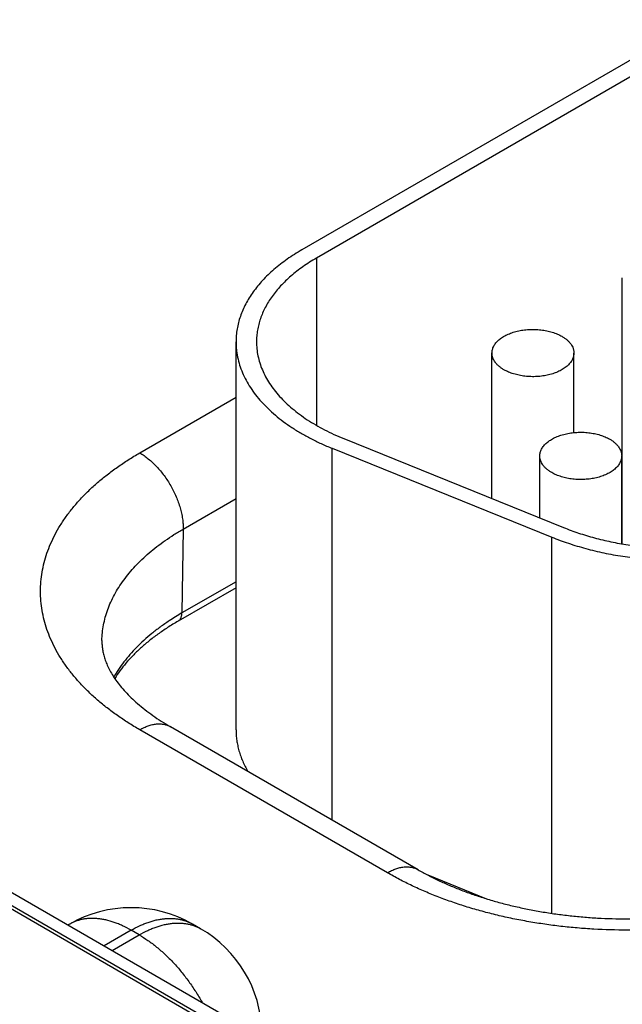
# Model space of a CAD drawing. Header units: inches. Extents: x 0 to 34, y 0 to 22.
# Tile 83 of 124: x 25.177 to 25.472, y 15.908 to 16.389. Entities that reach past the tile are written whole.
import ezdxf

# ---------------------------------------------------------------- set-up
doc = ezdxf.new("R2010")
doc.units = ezdxf.units.IN
doc.header["$LTSCALE"] = 1.87
doc.header["$MEASUREMENT"] = 0
doc.layers.get('0').update_dxf_attribs({"linetype": 'CONTINUOUS'})

msp = doc.modelspace()

# ---------------------------------------------------------------- linework, layer by layer
at = {"color": 7, "linetype": 'CONTINUOUS'}
for p, q in [((21.7109584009, 17.9558702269), (26.9422578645, 14.9353834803)), ((21.7204667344, 17.9568122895), (26.9517661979, 14.9363255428)), ((25.6448345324, 16.4670216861), (25.3153227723, 16.2767657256)), ((25.6519056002, 16.4629389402), (25.3223938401, 16.2726829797)), ((25.3223938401, 16.2726829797), (25.3223938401, 16.191042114)), ((25.4717459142, 16.1331687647), (25.4717459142, 16.2630920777)), ((25.2831045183, 16.0424344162), (25.2831045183, 16.2318555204)), ((25.4081063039, 16.1553044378), (25.4081063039, 16.2263473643)), ((25.4481063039, 16.1875115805), (25.4481063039, 16.2263473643)), ((25.236106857, 16.1775841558), (25.2831045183, 16.2047200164)), ((25.3357468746, 16.184558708), (25.4430476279, 16.141177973)), ((25.3300111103, 15.9983505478), (25.3300111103, 16.1798290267)), ((25.3300111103, 16.1798290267), (25.4373118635, 16.1364482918)), ((25.4314408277, 16.1458704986), (25.4314408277, 16.1761295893)), ((25.4714408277, 16.1332213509), (25.4714408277, 16.1761295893)), ((25.4717459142, 16.1694958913), (25.4714408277, 16.1693197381)), ((25.2573168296, 16.140416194), (25.2831045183, 16.1553056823)), ((25.2573168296, 16.140416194), (25.2566919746, 16.0994424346)), ((25.4373118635, 15.9528055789), (25.4373118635, 16.1364482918)), ((25.2831045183, 16.1146927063), (25.2566919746, 16.0994424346)), ((25.2831045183, 16.1117711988), (25.2548259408, 16.0954435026)), ((25.3570221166, 15.9726072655), (25.236106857, 16.0424222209)), ((25.3720228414, 15.9740935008), (25.2511075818, 16.0439084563)), ((25.1091920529, 15.9920102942), (25.5315722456, 15.7481337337)), ((25.3767075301, 15.9715289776), (25.4054385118, 15.9599132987)), ((25.2018771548, 15.9475297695), (25.2011495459, 15.9471096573)), ((25.2318786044, 15.9445572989), (25.21872434, 15.9369621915)), ((25.2358153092, 15.9422842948), (25.2318786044, 15.9445572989)), ((25.2618770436, 15.9475315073), (25.2618800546, 15.9475297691)), ((25.2658167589, 15.9452567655), (25.261880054, 15.9475297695)), ((25.2226610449, 15.9346891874), (25.2358153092, 15.9422842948))]:
    msp.add_line(p, q, dxfattribs=at)
for centre, radius, start, end in [((25.3183124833, 15.9926580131), 0.1232882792, 119.9873199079, 123.3746795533), ((25.2318786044, 15.8955690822), 0.06, 60.0050616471, 119.994938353), ((25.2358153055, 15.8932960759), 0.0600000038, 1.7317570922, 59.9983786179)]:
    msp.add_arc(centre, radius, start, end, dxfattribs=at)
for points, knots in [([(25.3153227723, 16.2767657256), (25.3140659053, 16.2760400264), (25.3116137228, 16.2745547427), (25.3080849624, 16.272195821), (25.3047604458, 16.2697395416), (25.3016482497, 16.267191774), (25.2987558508, 16.2645585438), (25.2960902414, 16.2618460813), (25.2936578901, 16.2590607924), (25.2914647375, 16.2562092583), (25.2895161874, 16.2532982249), (25.2878171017, 16.2503345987), (25.2863717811, 16.2473254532), (25.2851839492, 16.244278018), (25.2842567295, 16.2411997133), (25.283592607, 16.2380980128), (25.2831933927, 16.2349809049), (25.2831045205, 16.2328953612), (25.2831045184, 16.2318556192)], [0, 0, 0, 0, 0.075233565, 0.1485597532, 0.2199568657, 0.2894199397, 0.3569633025, 0.4226218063, 0.4864523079, 0.5485350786, 0.608974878, 0.6679016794, 0.7254708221, 0.7818623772, 0.8372795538, 0.8919460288, 0.9461021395, 1, 1, 1, 1]), ([(25.3223938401, 16.2726829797), (25.3212512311, 16.2720232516), (25.3190219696, 16.2706729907), (25.3158139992, 16.2685285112), (25.3127917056, 16.2662955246), (25.3099624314, 16.2639793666), (25.3073329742, 16.2615855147), (25.3049096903, 16.2591196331), (25.3026984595, 16.2565875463), (25.3007046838, 16.2539952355), (25.2989332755, 16.2513488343), (25.2973886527, 16.2486546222), (25.2960747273, 16.2459190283), (25.2949948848, 16.2431486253), (25.2941519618, 16.2403501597), (25.2935482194, 16.2375304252), (25.293185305, 16.2346966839), (25.2931045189, 16.232800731), (25.2931045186, 16.2318555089)], [0, 0, 0, 0, 0.0752335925, 0.1485597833, 0.2199569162, 0.2894199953, 0.3569633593, 0.4226218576, 0.4864523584, 0.5485351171, 0.6089749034, 0.6679016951, 0.7254708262, 0.7818623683, 0.8372795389, 0.8919460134, 0.9461021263, 1, 1, 1, 1]), ([(25.4081063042, 16.2263473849), (25.4081063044, 16.2266311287), (25.4081429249, 16.2272023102), (25.4083070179, 16.2280519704), (25.4085792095, 16.2288917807), (25.4089576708, 16.2297168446), (25.4094400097, 16.2305227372), (25.4100233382, 16.2313051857), (25.4107043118, 16.2320601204), (25.4114791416, 16.2327836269), (25.4123435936, 16.2334719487), (25.4132929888, 16.2341214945), (25.4143222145, 16.2347288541), (25.4154257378, 16.2352908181), (25.4165976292, 16.2358044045), (25.4178315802, 16.2362668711), (25.4191209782, 16.2366757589), (25.4209207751, 16.2371507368), (25.4232637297, 16.237594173), (25.4261530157, 16.2378815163), (25.4290841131, 16.237922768), (25.4319943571, 16.2377170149), (25.4348215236, 16.2372686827), (25.4370839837, 16.2366943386), (25.4387988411, 16.2361185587), (25.4400128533, 16.2356387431), (25.441162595, 16.2351087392), (25.4418950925, 16.2347168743), (25.4422484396, 16.2345128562)], [0, 0, 0, 0, 0.0213273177, 0.0428829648, 0.0648833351, 0.0875228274, 0.1109667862, 0.1353477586, 0.1607645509, 0.1872833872, 0.2149401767, 0.2437434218, 0.2736772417, 0.3047043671, 0.3367688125, 0.3697984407, 0.4037072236, 0.4383973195, 0.5096637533, 0.5826673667, 0.6563779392, 0.7297341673, 0.8016902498, 0.8712632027, 0.9048892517, 0.9376060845, 0.9693318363, 1, 1, 1, 1]), ([(25.4422484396, 16.2345128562), (25.4426995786, 16.2342523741), (25.4435580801, 16.2337082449), (25.4447316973, 16.2327996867), (25.4457468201, 16.2318279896), (25.4465933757, 16.2308018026), (25.4472626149, 16.2297304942), (25.4476700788, 16.2287991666), (25.4478968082, 16.2280462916), (25.4480175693, 16.2274823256), (25.4480901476, 16.2269155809), (25.4481063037, 16.2265363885), (25.4481063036, 16.2263473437)], [0, 0, 0, 0, 0.1485746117, 0.2894398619, 0.4226364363, 0.5485323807, 0.6678687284, 0.7817866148, 0.8372230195, 0.8919084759, 0.9460834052, 1, 1, 1, 1]), ([(25.2831045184, 16.2318556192), (25.2831045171, 16.2312204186), (25.2831375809, 16.2299486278), (25.2832862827, 16.2280434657), (25.2835339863, 16.2261416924), (25.2839974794, 16.2236041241), (25.2848280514, 16.2204414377), (25.2862121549, 16.2167043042), (25.2879817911, 16.2130237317), (25.2901299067, 16.2094132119), (25.2926482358, 16.2058854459), (25.2955273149, 16.2024528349), (25.2987565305, 16.1991273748), (25.3023241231, 16.1959206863), (25.3062172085, 16.1928439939), (25.3104217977, 16.1899080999), (25.3149228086, 16.1871233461), (25.3197041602, 16.1844995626), (25.3247486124, 16.182046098), (25.3282314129, 16.1805485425), (25.3300111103, 16.1798290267)], [0, 0, 0, 0, 0.0256807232, 0.0514075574, 0.0772262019, 0.1031815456, 0.1556593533, 0.2091874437, 0.2640618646, 0.3205389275, 0.3788318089, 0.4391095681, 0.5014980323, 0.5660818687, 0.6329074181, 0.7019858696, 0.7732964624, 0.8467896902, 0.9223901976, 1, 1, 1, 1]), ([(25.2931045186, 16.2318555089), (25.2931045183, 16.2306999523), (25.2932255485, 16.2283788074), (25.2937687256, 16.2249159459), (25.2946713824, 16.2214791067), (25.2959296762, 16.2180815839), (25.2975384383, 16.2147356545), (25.2994912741, 16.2114533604), (25.3017806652, 16.2082463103), (25.304398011, 16.2051257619), (25.3073336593, 16.2021026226), (25.3105769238, 16.1991874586), (25.3141160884, 16.1963904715), (25.3179384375, 16.1937214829), (25.32203026, 16.1911898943), (25.326376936, 16.1888046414), (25.3309627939, 16.1865742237), (25.3341289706, 16.1852128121), (25.3357468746, 16.184558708)], [0, 0, 0, 0, 0.0513920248, 0.103150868, 0.155630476, 0.2091604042, 0.2640367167, 0.3205157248, 0.3788106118, 0.4390904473, 0.5014810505, 0.566067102, 0.6328949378, 0.7019757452, 0.7732887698, 0.846784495, 0.9223875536, 1, 1, 1, 1]), ([(25.4139641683, 16.2181818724), (25.4135130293, 16.2184423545), (25.4126545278, 16.2189864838), (25.4114809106, 16.2198950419), (25.4104657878, 16.2208667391), (25.4096192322, 16.2218929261), (25.4089499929, 16.2229642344), (25.408542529, 16.223895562), (25.4083157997, 16.224648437), (25.4081950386, 16.225212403), (25.4081224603, 16.2257791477), (25.4081063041, 16.2261583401), (25.4081063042, 16.2263473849)], [0, 0, 0, 0, 0.1485746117, 0.2894398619, 0.4226364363, 0.5485323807, 0.6678687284, 0.7817866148, 0.8372230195, 0.8919084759, 0.9460834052, 1, 1, 1, 1]), ([(25.4481063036, 16.2263473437), (25.4481063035, 16.2260636), (25.4480696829, 16.2254924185), (25.44790559, 16.2246427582), (25.4476333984, 16.2238029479), (25.447254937, 16.222977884), (25.4467725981, 16.2221719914), (25.4461892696, 16.2213895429), (25.4455082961, 16.2206346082), (25.4447334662, 16.2199111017), (25.4438690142, 16.21922278), (25.4429196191, 16.2185732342), (25.4418903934, 16.2179658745), (25.4407868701, 16.2174039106), (25.4396149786, 16.2168903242), (25.4383810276, 16.2164278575), (25.4370916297, 16.2160189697), (25.4352918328, 16.2155439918), (25.4329488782, 16.2151005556), (25.4300595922, 16.2148132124), (25.4271284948, 16.2147719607), (25.4242182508, 16.2149777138), (25.4213910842, 16.2154260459), (25.4191286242, 16.21600039), (25.4174137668, 16.2165761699), (25.4161997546, 16.2170559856), (25.4150500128, 16.2175859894), (25.4143175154, 16.2179778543), (25.4139641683, 16.2181818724)], [0, 0, 0, 0, 0.0213273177, 0.0428829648, 0.0648833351, 0.0875228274, 0.1109667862, 0.1353477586, 0.1607645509, 0.1872833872, 0.2149401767, 0.2437434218, 0.2736772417, 0.3047043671, 0.3367688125, 0.3697984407, 0.4037072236, 0.4383973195, 0.5096637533, 0.5826673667, 0.6563779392, 0.7297341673, 0.8016902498, 0.8712632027, 0.9048892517, 0.9376060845, 0.9693318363, 1, 1, 1, 1]), ([(25.431440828, 16.1761296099), (25.4314408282, 16.1764133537), (25.4314774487, 16.1769845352), (25.4316415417, 16.1778341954), (25.4319137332, 16.1786740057), (25.4322921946, 16.1794990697), (25.4327745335, 16.1803049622), (25.433357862, 16.1810874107), (25.4340388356, 16.1818423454), (25.4348136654, 16.182565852), (25.4356781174, 16.1832541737), (25.4366275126, 16.1839037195), (25.4376567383, 16.1845110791), (25.4387602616, 16.1850730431), (25.439932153, 16.1855866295), (25.441166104, 16.1860490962), (25.442455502, 16.1864579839), (25.4442552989, 16.1869329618), (25.4465982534, 16.187376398), (25.4494875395, 16.1876637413), (25.4524186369, 16.187704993), (25.4553288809, 16.1874992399), (25.4581560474, 16.1870509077), (25.4604185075, 16.1864765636), (25.4621333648, 16.1859007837), (25.4633473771, 16.1854209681), (25.4644971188, 16.1848909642), (25.4652296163, 16.1844990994), (25.4655829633, 16.1842950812)], [0, 0, 0, 0, 0.0213273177, 0.0428829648, 0.0648833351, 0.0875228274, 0.1109667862, 0.1353477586, 0.1607645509, 0.1872833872, 0.2149401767, 0.2437434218, 0.2736772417, 0.3047043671, 0.3367688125, 0.3697984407, 0.4037072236, 0.4383973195, 0.5096637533, 0.5826673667, 0.6563779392, 0.7297341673, 0.8016902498, 0.8712632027, 0.9048892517, 0.9376060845, 0.9693318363, 1, 1, 1, 1]), ([(25.4655829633, 16.1842950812), (25.4660341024, 16.1840345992), (25.4668926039, 16.1834904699), (25.4680662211, 16.1825819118), (25.4690813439, 16.1816102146), (25.4699278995, 16.1805840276), (25.4705971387, 16.1795127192), (25.4710046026, 16.1785813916), (25.4712313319, 16.1778285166), (25.4713520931, 16.1772645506), (25.4714246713, 16.1766978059), (25.4714408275, 16.1763186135), (25.4714408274, 16.1761295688)], [0, 0, 0, 0, 0.1485746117, 0.2894398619, 0.4226364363, 0.5485323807, 0.6678687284, 0.7817866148, 0.8372230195, 0.8919084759, 0.9460834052, 1, 1, 1, 1]), ([(25.236106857, 16.0424222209), (25.2342155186, 16.043514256), (25.2305254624, 16.045749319), (25.2252153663, 16.0492990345), (25.2202126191, 16.0529952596), (25.2155293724, 16.056829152), (25.2111768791, 16.0607916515), (25.2071656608, 16.0648733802), (25.2035054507, 16.0690646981), (25.2002051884, 16.073355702), (25.1972730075, 16.0777362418), (25.1947162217, 16.0821959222), (25.1925413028, 16.0867241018), (25.1907538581, 16.0913098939), (25.1893585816, 16.0959421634), (25.1883592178, 16.1006095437), (25.1877584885, 16.1053004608), (25.1875580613, 16.1100031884), (25.1877584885, 16.114705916), (25.1883592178, 16.119396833), (25.1893585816, 16.1240642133), (25.190753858, 16.1286964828), (25.1925413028, 16.1332822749), (25.1947162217, 16.1378104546), (25.1972730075, 16.142270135), (25.2002051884, 16.1466506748), (25.2035054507, 16.1509416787), (25.2071656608, 16.1551329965), (25.2111768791, 16.1592147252), (25.2155293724, 16.1631772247), (25.2202126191, 16.1670111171), (25.2252153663, 16.1707073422), (25.2305254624, 16.1742570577), (25.2342155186, 16.1764921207), (25.236106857, 16.1775841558)], [0, 0, 0, 0, 0.0376167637, 0.0742798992, 0.1099784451, 0.1447099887, 0.1784816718, 0.2113109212, 0.2432261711, 0.2742675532, 0.3044874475, 0.3339508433, 0.3627354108, 0.3909311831, 0.4186397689, 0.4459730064, 0.4730510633, 0.5, 0.5269489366, 0.5540269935, 0.5813602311, 0.6090688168, 0.6372645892, 0.6660491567, 0.6955125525, 0.7257324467, 0.7567738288, 0.7886890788, 0.8215183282, 0.8552900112, 0.8900215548, 0.9257201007, 0.9623832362, 1, 1, 1, 1]), ([(25.236106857, 16.1775841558), (25.2368256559, 16.1771691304), (25.2382590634, 16.1762554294), (25.2403370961, 16.1746906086), (25.242373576, 16.1729145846), (25.2443485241, 16.1709448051), (25.2462427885, 16.1688004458), (25.2480378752, 16.166502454), (25.2497162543, 16.1640732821), (25.2512615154, 16.1615366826), (25.2526585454, 16.1589174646), (25.2538936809, 16.1562412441), (25.2549548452, 16.1535341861), (25.2558316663, 16.1508227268), (25.2565155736, 16.1481333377), (25.2569998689, 16.1454921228), (25.2572797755, 16.1429250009), (25.25732938, 16.1412391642), (25.2573168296, 16.140416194)], [0, 0, 0, 0, 0.0559343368, 0.1144002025, 0.1751511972, 0.2378825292, 0.3022429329, 0.3678453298, 0.4342766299, 0.5011069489, 0.5678984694, 0.6342141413, 0.6996263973, 0.7637260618, 0.8261316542, 0.886499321, 0.9445336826, 1, 1, 1, 1]), ([(25.4372986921, 16.1679640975), (25.436847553, 16.1682245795), (25.4359890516, 16.1687687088), (25.4348154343, 16.1696772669), (25.4338003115, 16.1706489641), (25.432953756, 16.1716751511), (25.4322845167, 16.1727464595), (25.4318770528, 16.173677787), (25.4316503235, 16.174430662), (25.4315295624, 16.1749946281), (25.4314569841, 16.1755613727), (25.4314408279, 16.1759405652), (25.431440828, 16.1761296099)], [0, 0, 0, 0, 0.1485746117, 0.2894398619, 0.4226364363, 0.5485323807, 0.6678687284, 0.7817866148, 0.8372230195, 0.8919084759, 0.9460834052, 1, 1, 1, 1]), ([(25.4714408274, 16.1761295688), (25.4714408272, 16.175845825), (25.4714042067, 16.1752746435), (25.4712401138, 16.1744249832), (25.4709679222, 16.1735851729), (25.4705894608, 16.172760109), (25.4701071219, 16.1719542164), (25.4695237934, 16.1711717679), (25.4688428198, 16.1704168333), (25.46806799, 16.1696933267), (25.467203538, 16.169005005), (25.4662541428, 16.1683554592), (25.4652249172, 16.1677480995), (25.4641213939, 16.1671861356), (25.4629495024, 16.1666725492), (25.4617155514, 16.1662100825), (25.4604261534, 16.1658011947), (25.4586263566, 16.1653262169), (25.456283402, 16.1648827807), (25.4533941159, 16.1645954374), (25.4504630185, 16.1645541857), (25.4475527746, 16.1647599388), (25.444725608, 16.165208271), (25.4424631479, 16.1657826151), (25.4407482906, 16.1663583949), (25.4395342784, 16.1668382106), (25.4383845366, 16.1673682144), (25.4376520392, 16.1677600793), (25.4372986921, 16.1679640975)], [0, 0, 0, 0, 0.0213273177, 0.0428829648, 0.0648833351, 0.0875228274, 0.1109667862, 0.1353477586, 0.1607645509, 0.1872833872, 0.2149401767, 0.2437434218, 0.2736772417, 0.3047043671, 0.3367688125, 0.3697984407, 0.4037072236, 0.4383973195, 0.5096637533, 0.5826673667, 0.6563779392, 0.7297341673, 0.8016902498, 0.8712632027, 0.9048892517, 0.9376060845, 0.9693318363, 1, 1, 1, 1]), ([(25.4430476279, 16.141177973), (25.4454703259, 16.1401984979), (25.4504563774, 16.1383701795), (25.4581898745, 16.1360526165), (25.4662430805, 16.1341319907), (25.4745547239, 16.1326229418), (25.4830620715, 16.131536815), (25.4917007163, 16.1308818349), (25.5004052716, 16.1306629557), (25.5091098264, 16.1308818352), (25.5177484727, 16.1315368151), (25.5262558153, 16.13262294), (25.5345674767, 16.1341319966), (25.5426206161, 16.1360525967), (25.5503543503, 16.1383702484), (25.5577104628, 16.1410676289), (25.5646329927, 16.1441242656), (25.5690153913, 16.1464344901), (25.5711159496, 16.1476473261)], [0, 0, 0, 0, 0.0593315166, 0.120483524, 0.1832017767, 0.247204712, 0.3121893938, 0.3778371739, 0.4438190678, 0.5098009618, 0.5754487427, 0.6404334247, 0.704436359, 0.7671546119, 0.8283066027, 0.8876381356, 0.9449289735, 1, 1, 1, 1]), ([(25.4373118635, 16.1364482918), (25.4399768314, 16.1353708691), (25.445461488, 16.1333597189), (25.4539683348, 16.1308103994), (25.4628268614, 16.1286977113), (25.4719696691, 16.1270377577), (25.4813277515, 16.1258430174), (25.4908302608, 16.12512254), (25.5004052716, 16.1248817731), (25.5099802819, 16.1251225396), (25.5194827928, 16.1258430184), (25.5288408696, 16.1270377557), (25.5379836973, 16.1286977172), (25.5468421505, 16.1308103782), (25.5553492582, 16.1333597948), (25.563440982, 16.136326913), (25.5710557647, 16.1396892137), (25.5758764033, 16.1422304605), (25.5781870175, 16.1435645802)], [0, 0, 0, 0, 0.0593315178, 0.1204835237, 0.1832017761, 0.2472047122, 0.3121893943, 0.3778371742, 0.4438190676, 0.509800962, 0.5754487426, 0.6404334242, 0.704436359, 0.7671546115, 0.8283066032, 0.887638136, 0.9449289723, 1, 1, 1, 1]), ([(25.2176305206, 16.0860475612), (25.2176574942, 16.0873091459), (25.2178178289, 16.0898386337), (25.2183752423, 16.0936151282), (25.2192484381, 16.0973712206), (25.2204351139, 16.1010975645), (25.2219322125, 16.1047854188), (25.2237359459, 16.1084260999), (25.2258418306, 16.1120111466), (25.2282447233, 16.1155322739), (25.2309388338, 16.1189813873), (25.2339177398, 16.1223505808), (25.2371744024, 16.1256321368), (25.2407011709, 16.1288185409), (25.2444897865, 16.1319024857), (25.2485314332, 16.1348769), (25.252816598, 16.1377348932), (25.2557922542, 16.1395359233), (25.2573168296, 16.140416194)], [0, 0, 0, 0, 0.0538181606, 0.1079490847, 0.1626343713, 0.2181032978, 0.2745684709, 0.3322224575, 0.391235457, 0.4517539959, 0.5139004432, 0.5777732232, 0.6434475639, 0.7109765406, 0.7803923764, 0.8517078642, 0.9249175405, 1, 1, 1, 1]), ([(25.2548259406, 16.0954435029), (25.2549704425, 16.095526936), (25.2552484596, 16.0957201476), (25.2556171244, 16.096078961), (25.255935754, 16.0965039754), (25.2562014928, 16.0969906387), (25.2564123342, 16.0975341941), (25.2565667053, 16.0981295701), (25.2566634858, 16.0987712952), (25.2566885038, 16.0992148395), (25.2566919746, 16.0994424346)], [0, 0, 0, 0, 0.1085274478, 0.2190128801, 0.3332446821, 0.4527140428, 0.5785476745, 0.7114953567, 0.8519515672, 1, 1, 1, 1]), ([(25.2504901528, 16.095614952), (25.2489976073, 16.0946300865), (25.2460977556, 16.0926189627), (25.2419608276, 16.0894358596), (25.2381069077, 16.0861356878), (25.2345459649, 16.0827267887), (25.2312871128, 16.0792176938), (25.228338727, 16.0756170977), (25.2257086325, 16.0719342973), (25.2241521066, 16.0693978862), (25.2234320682, 16.0681203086)], [0, 0, 0, 0, 0.1378020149, 0.271827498, 0.4020818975, 0.5286113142, 0.6515058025, 0.7709023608, 0.8869876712, 1, 1, 1, 1]), ([(25.2548259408, 16.0954435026), (25.2530964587, 16.0944449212), (25.2497411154, 16.0924016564), (25.2449538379, 16.0891456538), (25.2405115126, 16.0857638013), (25.2364279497, 16.0822712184), (25.2327148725, 16.0786837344), (25.2293817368, 16.0750175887), (25.226435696, 16.071289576), (25.2246970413, 16.0687212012), (25.2238978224, 16.0674325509)], [0, 0, 0, 0, 0.1421927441, 0.2795830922, 0.4120482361, 0.5395124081, 0.6619553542, 0.7794219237, 0.8920333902, 1, 1, 1, 1]), ([(25.2176305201, 16.0860475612), (25.2176149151, 16.0853176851), (25.2176394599, 16.0842170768), (25.2177676, 16.0827493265), (25.2179646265, 16.0812474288), (25.2183455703, 16.0793220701), (25.219024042, 16.0769575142), (25.2199512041, 16.0745001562), (25.2211515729, 16.0719438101), (25.2226484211, 16.0692908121), (25.2244617, 16.0665510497), (25.2266066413, 16.0637401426), (25.2290932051, 16.0608776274), (25.231926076, 16.0579852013), (25.2351051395, 16.0550853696), (25.2386260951, 16.0522003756), (25.2424812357, 16.0493515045), (25.2466599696, 16.0465587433), (25.2495918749, 16.0447836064), (25.2511075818, 16.0439084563)], [0, 0, 0, 0, 0.0389582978, 0.0586512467, 0.0786062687, 0.1197696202, 0.1632520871, 0.2097351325, 0.2597789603, 0.3138144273, 0.3721467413, 0.4349665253, 0.5023669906, 0.5743607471, 0.6508973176, 0.7318775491, 0.8171660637, 0.9066007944, 1, 1, 1, 1]), ([(25.236106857, 16.0424222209), (25.2367836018, 16.0428129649), (25.2381343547, 16.043520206), (25.2401948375, 16.0443635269), (25.242218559, 16.0449535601), (25.244186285, 16.0452837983), (25.2457836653, 16.0453392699), (25.2470083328, 16.04524624), (25.2478900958, 16.0451112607), (25.2487435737, 16.0449105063), (25.2495667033, 16.0446444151), (25.2503573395, 16.0443136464), (25.2508620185, 16.0440502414), (25.2511075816, 16.0439084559)], [0, 0, 0, 0, 0.1485684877, 0.2894269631, 0.4226152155, 0.5485014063, 0.667826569, 0.7254095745, 0.7818142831, 0.8372440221, 0.8919226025, 0.9460905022, 1, 1, 1, 1]), ([(25.2831045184, 16.0424344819), (25.2831045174, 16.0415708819), (25.2831657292, 16.0398402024), (25.2834408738, 16.0372505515), (25.2838988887, 16.0346696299), (25.2845389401, 16.0321019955), (25.2853598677, 16.0295519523), (25.2863602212, 16.0270237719), (25.2875381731, 16.0245217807), (25.2884315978, 16.0228902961), (25.288905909, 16.0220807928)], [0, 0, 0, 0, 0.1209870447, 0.242374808, 0.3645574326, 0.4879162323, 0.6128140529, 0.7395905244, 0.868558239, 1, 1, 1, 1]), ([(25.3570221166, 15.9726072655), (25.3576988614, 15.9729980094), (25.3590496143, 15.9737052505), (25.3611100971, 15.9745485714), (25.3631338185, 15.9751386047), (25.3651015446, 15.9754688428), (25.3666989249, 15.9755243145), (25.3679235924, 15.9754312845), (25.3688053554, 15.9752963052), (25.3696588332, 15.9750955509), (25.3704819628, 15.9748294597), (25.3712725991, 15.974498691), (25.3717772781, 15.974235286), (25.3720228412, 15.9740935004)], [0, 0, 0, 0, 0.1485684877, 0.2894269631, 0.4226152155, 0.5485014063, 0.667826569, 0.7254095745, 0.7818142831, 0.8372440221, 0.8919226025, 0.9460905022, 1, 1, 1, 1]), ([(25.3720228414, 15.9740935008), (25.3736226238, 15.9731698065), (25.3769232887, 15.97135945), (25.382069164, 15.9688049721), (25.3874870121, 15.966373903), (25.3931588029, 15.9640788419), (25.3990661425, 15.9619308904), (25.4051901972, 15.9599398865), (25.4115118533, 15.9581144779), (25.4180117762, 15.9564622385), (25.4246704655, 15.9549897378), (25.4314682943, 15.9537026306), (25.4383855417, 15.9526056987), (25.4454023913, 15.9517029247), (25.4524990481, 15.9509974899), (25.4620561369, 15.9503223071), (25.4740682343, 15.9499852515), (25.486080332, 15.9503223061), (25.4956374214, 15.9509974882), (25.502734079, 15.9517029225), (25.5097509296, 15.9526056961), (25.5166681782, 15.9537026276), (25.5234660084, 15.9549897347), (25.5301246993, 15.9564622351), (25.5366246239, 15.9581144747), (25.5429462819, 15.9599398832), (25.5490703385, 15.9619308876), (25.5549776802, 15.9640788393), (25.5606494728, 15.9663739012), (25.5660673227, 15.9688049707), (25.5712131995, 15.9713594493), (25.5745138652, 15.9731698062), (25.576113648, 15.9740935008)], [0, 0, 0, 0, 0.0261538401, 0.0532792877, 0.0813171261, 0.1102065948, 0.1398856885, 0.1702914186, 0.2013599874, 0.2330269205, 0.2652271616, 0.2978951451, 0.3309648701, 0.36436996, 0.3980437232, 0.4319192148, 0.4999999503, 0.5680806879, 0.6019561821, 0.6356299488, 0.6690350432, 0.7021047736, 0.7347727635, 0.7669730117, 0.7986399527, 0.8297085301, 0.8601142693, 0.8897933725, 0.9186828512, 0.9467206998, 0.973846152, 1, 1, 1, 1]), ([(25.5911143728, 15.9726072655), (25.5891760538, 15.9714881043), (25.5852046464, 15.9693075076), (25.5790515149, 15.9662463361), (25.5726459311, 15.9633630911), (25.5660034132, 15.9606647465), (25.5591398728, 15.9581577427), (25.5520718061, 15.9558480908), (25.5448161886, 15.9537413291), (25.5373904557, 15.9518425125), (25.5298124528, 15.9501562), (25.5221003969, 15.9486864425), (25.5142728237, 15.9474367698), (25.5063485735, 15.9464101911), (25.4983466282, 15.9456091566), (25.4875859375, 15.9448435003), (25.4740682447, 15.9444613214), (25.4605505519, 15.9448435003), (25.4497898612, 15.9456091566), (25.4417879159, 15.9464101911), (25.4338636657, 15.9474367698), (25.4260360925, 15.9486864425), (25.4183240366, 15.9501562), (25.4107460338, 15.9518425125), (25.4033203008, 15.9537413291), (25.3960646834, 15.9558480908), (25.3889966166, 15.9581577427), (25.3821330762, 15.9606647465), (25.3754905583, 15.9633630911), (25.3690849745, 15.9662463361), (25.362931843, 15.9693075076), (25.3589604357, 15.9714881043), (25.3570221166, 15.9726072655)], [0, 0, 0, 0, 0.0275968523, 0.0558435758, 0.0847165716, 0.114187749, 0.1442251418, 0.1747932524, 0.2058534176, 0.2373641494, 0.2692814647, 0.3015591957, 0.3341492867, 0.3670020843, 0.4000666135, 0.4332908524, 0.5, 0.5667091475, 0.5999333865, 0.6329979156, 0.6658507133, 0.6984408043, 0.7307185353, 0.7626358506, 0.7941465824, 0.8252067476, 0.8557748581, 0.885812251, 0.9152834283, 0.9441564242, 0.9724031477, 1, 1, 1, 1]), ([(25.2318786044, 15.9445572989), (25.2305252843, 15.9453386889), (25.2284717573, 15.9464139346), (25.2256795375, 15.9476306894), (25.2229818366, 15.9486500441), (25.220283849, 15.9494367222), (25.2176080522, 15.9499634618), (25.2156630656, 15.9502219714), (25.2137567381, 15.9503487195), (25.2118935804, 15.9503433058), (25.2100781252, 15.9502056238), (25.2083147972, 15.9499358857), (25.2066079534, 15.9495346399), (25.2049618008, 15.9490027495), (25.2033806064, 15.9483415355), (25.2023712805, 15.9478149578), (25.2018801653, 15.9475315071)], [0, 0, 0, 0, 0.148540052, 0.2199454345, 0.2894163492, 0.4225812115, 0.4864182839, 0.5485071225, 0.6089524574, 0.6678842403, 0.7254577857, 0.781853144, 0.8372735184, 0.8919425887, 0.9461006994, 1, 1, 1, 1]), ([(25.2318786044, 15.9445572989), (25.2332319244, 15.9453386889), (25.2352854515, 15.9464139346), (25.2380776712, 15.9476306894), (25.2407753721, 15.9486500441), (25.2434733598, 15.9494367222), (25.2461491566, 15.9499634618), (25.2480941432, 15.9502219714), (25.2500004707, 15.9503487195), (25.2518636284, 15.9503433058), (25.2536790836, 15.9502056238), (25.2554424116, 15.9499358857), (25.2571492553, 15.9495346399), (25.258795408, 15.9490027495), (25.2603766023, 15.9483415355), (25.2613859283, 15.9478149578), (25.2618770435, 15.9475315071)], [0, 0, 0, 0, 0.148540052, 0.2199454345, 0.2894163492, 0.4225812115, 0.4864182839, 0.5485071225, 0.6089524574, 0.6678842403, 0.7254577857, 0.781853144, 0.8372735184, 0.8919425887, 0.9461006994, 1, 1, 1, 1]), ([(25.2358153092, 15.9422842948), (25.2371687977, 15.9430657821), (25.2392225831, 15.9441411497), (25.2420151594, 15.9453580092), (25.2447131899, 15.9463774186), (25.2474115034, 15.9471640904), (25.2500876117, 15.9476907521), (25.2520328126, 15.9479491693), (25.2539393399, 15.9480757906), (25.2558026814, 15.948070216), (25.2576183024, 15.9479323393), (25.259381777, 15.9476623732), (25.2610887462, 15.9472608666), (25.262735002, 15.9467286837), (25.2643162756, 15.9460671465), (25.2653256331, 15.9455403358), (25.2658167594, 15.9452567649)], [0, 0, 0, 0, 0.1485421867, 0.2199482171, 0.2894195, 0.4225843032, 0.4864210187, 0.5485093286, 0.608954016, 0.6678850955, 0.7254579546, 0.7818527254, 0.8372726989, 0.8919416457, 0.9461000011, 1, 1, 1, 1]), ([(25.2358153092, 15.9422842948), (25.2372809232, 15.9414380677), (25.2402032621, 15.9395717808), (25.2444362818, 15.9363696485), (25.2485813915, 15.9327302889), (25.2525963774, 15.9286908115), (25.2564408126, 15.9242920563), (25.2600757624, 15.9195785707), (25.2634642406, 15.9145984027), (25.2655356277, 15.9111347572), (25.2665223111, 15.909370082)], [0, 0, 0, 0, 0.1115293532, 0.2281918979, 0.3494737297, 0.4747390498, 0.603255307, 0.7342160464, 0.8667618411, 1, 1, 1, 1])]:
    msp.add_open_spline(points, degree=3, knots=knots, dxfattribs=at)

doc.saveas('drawing.dxf')
